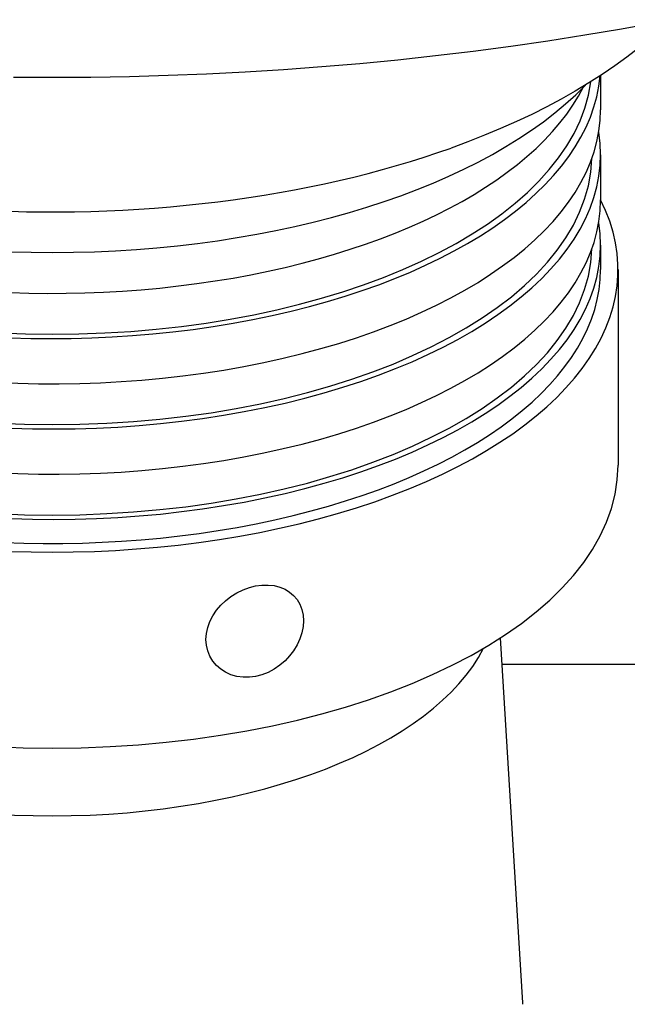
# Model space of a CAD drawing. Header units: millimetres. Extents: x 1123 to 3624, y 530 to 1459.
# Tile 16 of 22: x 1656 to 1690, y 945 to 1001. Entities that reach past the tile are written whole.
import ezdxf

# ---------------------------------------------------------------- set-up
doc = ezdxf.new("R2010")
doc.units = ezdxf.units.MM
doc.layers.add('DETAIL', color=2, linetype='Continuous')

msp = doc.modelspace()

# ---------------------------------------------------------------- linework, layer by layer
at = {"layer": 'DETAIL'}
for p, q in [((1688.946, 998.276), (1688.946, 996.313)), ((1688.946, 993.715), (1688.946, 991.117)), ((1688.946, 988.519), (1688.946, 987.135)), ((1689.946, 987.135), (1689.946, 975.877)), ((1683.182, 965.953), (1684.451, 944.986)), ((1683.273, 964.443), (1703.046, 964.443))]:
    msp.add_line(p, q, dxfattribs=at)
at = {"layer": 'DETAIL', "flags": 128}
for points in [[(1655.225, 998.188), (1657.446, 998.176), (1659.666, 998.188), (1661.886, 998.225), (1664.104, 998.288), (1666.318, 998.375), (1668.528, 998.487), (1670.732, 998.625), (1672.93, 998.787), (1675.12, 998.974), (1677.301, 999.186), (1679.472, 999.423), (1681.632, 999.684), (1683.781, 999.969), (1685.916, 1000.278), (1688.037, 1000.612), (1690.143, 1000.969), (1692.233, 1001.35)], [(1692.95, 1001.486), (1692.372, 1000.931), (1691.763, 1000.388), (1691.123, 999.856), (1690.454, 999.336), (1689.756, 998.828), (1689.03, 998.332), (1688.275, 997.848), (1687.494, 997.378), (1686.686, 996.921), (1685.852, 996.477), (1684.994, 996.046), (1684.111, 995.63), (1683.205, 995.228), (1682.276, 994.84), (1681.326, 994.468), (1680.354, 994.11)], [(1655.045, 990.474), (1655.967, 990.451), (1656.89, 990.439), (1657.813, 990.438), (1658.736, 990.448), (1659.658, 990.468), (1660.579, 990.5), (1661.498, 990.542), (1662.416, 990.595), (1663.33, 990.659), (1664.242, 990.733), (1665.15, 990.818), (1666.054, 990.914), (1666.953, 991.02), (1667.848, 991.137), (1668.737, 991.265), (1669.62, 991.402), (1670.496, 991.551), (1671.366, 991.709), (1672.228, 991.878), (1673.083, 992.057), (1673.929, 992.246), (1674.767, 992.445), (1675.596, 992.654), (1676.415, 992.873), (1677.224, 993.101), (1678.023, 993.339), (1678.812, 993.587), (1679.589, 993.844), (1680.354, 994.11)], [(1669.129, 963.744), (1668.771, 963.699), (1668.407, 963.698), (1668.051, 963.745), (1667.712, 963.842), (1667.4, 963.981), (1667.125, 964.156), (1666.883, 964.369), (1666.671, 964.621), (1666.501, 964.905), (1666.378, 965.215), (1666.304, 965.54), (1666.28, 965.868), (1666.304, 966.203), (1666.378, 966.549), (1666.501, 966.894), (1666.671, 967.229), (1666.883, 967.544), (1667.125, 967.831), (1667.4, 968.093), (1667.712, 968.335), (1668.051, 968.546), (1668.407, 968.719), (1668.771, 968.851), (1669.129, 968.941)], [(1669.129, 968.941), (1669.486, 968.989), (1669.845, 968.996), (1670.194, 968.959), (1670.522, 968.876), (1670.821, 968.752), (1671.084, 968.593), (1671.314, 968.397), (1671.513, 968.161), (1671.673, 967.89), (1671.788, 967.591), (1671.856, 967.273), (1671.879, 966.946), (1671.856, 966.609), (1671.788, 966.257), (1671.673, 965.901), (1671.513, 965.553), (1671.314, 965.222), (1671.084, 964.919), (1670.821, 964.64), (1670.522, 964.383), (1670.194, 964.158), (1669.845, 963.975), (1669.486, 963.836), (1669.129, 963.744)], [(1684.451, 944.986), (1684.458, 944.924), (1684.463, 944.899)]]:
    msp.add_lwpolyline(points, dxfattribs=at)
at = {"layer": 'DETAIL'}
for centre, major_axis, start_param, end_param in [((1657.446, 998.911), (31.5, 0), 3.855668, 6.241757), ((1657.446, 998.911), (31, 0), 3.205914, 6.218864), ((1657.446, 1005.107), (-34, 0), 0.449678, 2.692178), ((1657.446, 1001.509), (31.5, 0), 3.855668, 6.033634), ((1657.446, 996.313), (31.5, 0), 3.855668, 6.283185), ((1657.446, 993.715), (31.5, 0), 3.855668, 6.365758), ((1657.446, 993.715), (31, 0), 3.154785, 6.269993), ((1657.446, 987.135), (32.5, 0), 2.892883, 6.531895), ((1657.446, 991.117), (31.5, 0), 3.855668, 6.283185), ((1657.446, 988.519), (31.5, 0), 3.855668, 6.365758), ((1657.446, 988.519), (31, 0), 3.154785, 6.269993), ((1657.446, 987.135), (31.5, 0), 3.97743, 6.283185), ((1657.446, 975.877), (32.5, 0), 3.141593, 6.283185), ((1657.446, 968.516), (25.569, 0), 3.390838, 6.03394)]:
    msp.add_ellipse(centre, major_axis=major_axis, ratio=0.5, start_param=start_param, end_param=end_param, dxfattribs=at)

doc.saveas('drawing.dxf')
